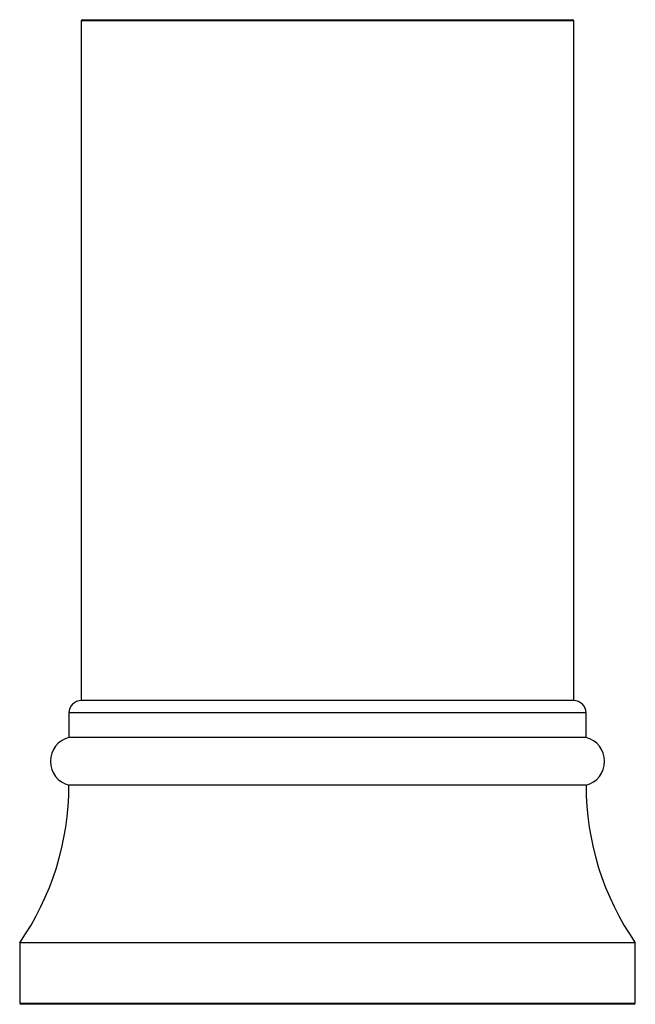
# Paper-space layout '_Left' of a CAD drawing. Header units: millimetres. Extents: x -25 to 233, y 0 to 365.
# Tile 1 of 11: x -25 to 25, y 0 to 80. Entities that reach past the tile are written whole.
import ezdxf

# ---------------------------------------------------------------- set-up
doc = ezdxf.new("R2010")
doc.units = ezdxf.units.MM

psp = doc.layouts.new('_Left')

# ---------------------------------------------------------------- linework, layer by layer
at = {"color": 7, "linetype": 'Continuous', "lineweight": 25}
for p, q in [((-19.9, 80), (-20, 79.9)), ((-19.9, 80), (19.9, 80)), ((20, 79.9), (19.9, 80)), ((-20, 79.9), (-20, 24.679)), ((20, 79.9), (-20, 79.9)), ((20, 24.679), (20, 79.9)), ((20, 24.679), (-20, 24.679)), ((-21, 23.679), (-21, 21.679)), ((21, 21.679), (21, 23.679)), ((21, 21.679), (-21, 21.679)), ((21, 17.806), (-21, 17.806)), ((-25, 5), (-25, 0.1)), ((25, 5), (-25, 5)), ((25, 0.1), (25, 5)), ((24.9, 0), (-24.9, 0))]:
    psp.add_line(p, q, dxfattribs=at)
at = {"color": 8, "linetype": 'Continuous', "lineweight": 25}
for p, q in [((21, 23.679), (-21, 23.679)), ((-25, 0.1), (25, 0.1))]:
    psp.add_line(p, q, dxfattribs=at)
at = {"color": 7, "linetype": 'Continuous', "lineweight": 25}
for centre, radius, start, end in [((-20, 23.679), 1, 90, 180), ((20, 23.679), 1, 0, 90), ((-20.5, 19.743), 2, 104.47751, 255.52249), ((20.5, 19.743), 2, 284.47751, 75.52249), ((-43.5, 17.806), 22.5, 325.30787, 0), ((43.5, 17.806), 22.5, 180, 214.69213), ((-24.9, 0.1), 0.1, 180, 270), ((24.9, 0.1), 0.1, 270, 0)]:
    psp.add_arc(centre, radius, start, end, dxfattribs=at)

doc.saveas('drawing.dxf')
